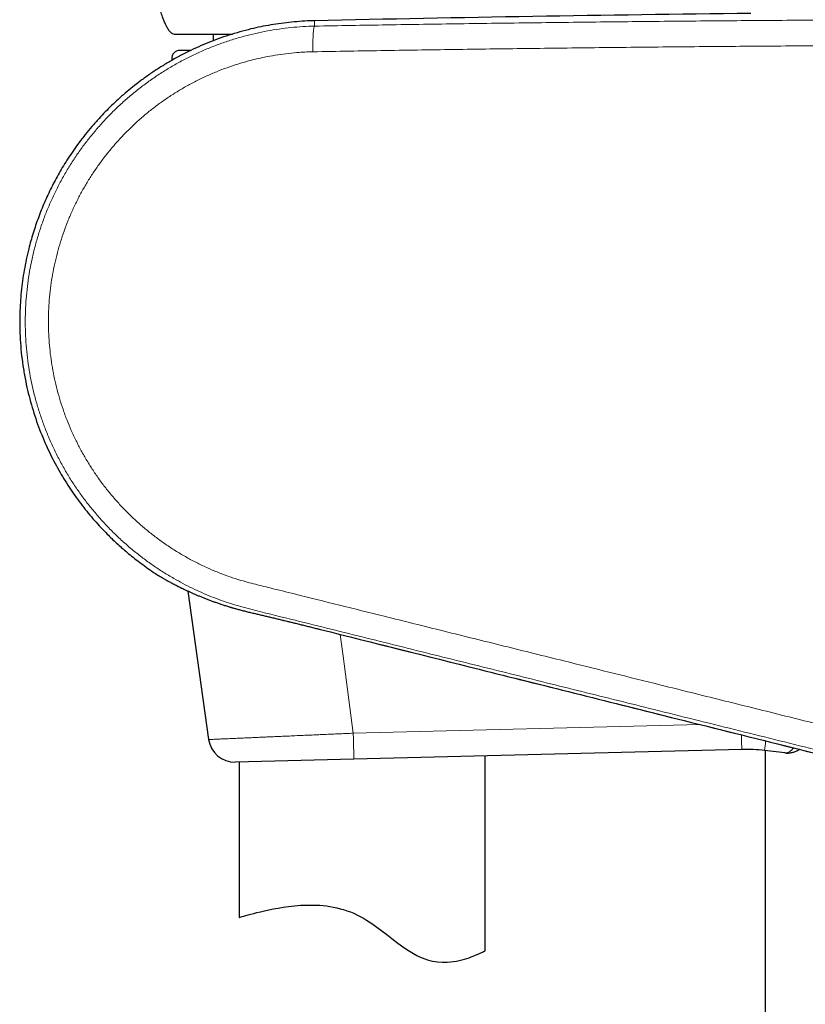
# Model space of a CAD drawing. Header units: millimetres. Extents: x 8 to 778, y 12 to 1829.
# Tile 183 of 256: x 93 to 141, y 1444 to 1505. Entities that reach past the tile are written whole.
import ezdxf

# ---------------------------------------------------------------- set-up
doc = ezdxf.new("R2010")
doc.units = ezdxf.units.MM

msp = doc.modelspace()

# ---------------------------------------------------------------- linework, layer by layer
at = {"color": 7, "linetype": 'Continuous', "lineweight": 30}
for p, q in [((102.254, 1503.703), (102.263, 1503.699)), ((104.775, 1503.653), (104.775, 1503.244)), ((103.404, 1502.653), (102.747, 1502.653)), ((102.248, 1502.131), (102.251, 1502.044)), ((103.238, 1469.638), (104.504, 1460.569)), ((137.04, 1459.959), (113.374, 1459.371)), ((121.375, 1447.668), (121.375, 1459.569)), ((139.671, 1459.754), (138.427, 1459.897)), ((138.475, 1459.891), (138.475, 1197.915)), ((113.374, 1459.371), (106.128, 1459.191)), ((106.375, 1459.197), (106.375, 1449.703))]:
    msp.add_line(p, q, dxfattribs=at)
at = {"color": 8, "linetype": 'Continuous', "lineweight": 0}
for p, q in [((102.375, 1503.653), (102.348, 1503.661)), ((102.403, 1502.131), (102.248, 1502.131)), ((111.328, 1467.291), (111.328, 1467.291)), ((113.329, 1460.956), (134.507, 1461.482))]:
    msp.add_line(p, q, dxfattribs=at)
at = {"color": 8, "linetype": 'Continuous', "lineweight": 0, "flags": 128}
msp.add_lwpolyline([(113.329, 1460.955), (112.713, 1465.664), (112.54, 1466.987)], dxfattribs=at)
at = {"color": 7, "linetype": 'Continuous', "lineweight": 30, "flags": 128}
msp.add_lwpolyline([(106.375, 1449.703), (106.387, 1449.707), (106.422, 1449.717), (106.479, 1449.734), (106.555, 1449.755), (106.65, 1449.783), (106.773, 1449.817), (106.918, 1449.857), (107.077, 1449.901), (107.257, 1449.948), (107.454, 1449.998), (107.669, 1450.051), (107.916, 1450.109), (108.182, 1450.168), (108.456, 1450.224), (108.746, 1450.278), (109.055, 1450.329), (109.381, 1450.375), (109.741, 1450.415), (110.117, 1450.445), (110.493, 1450.461), (110.882, 1450.462), (111.283, 1450.443), (111.488, 1450.426), (111.695, 1450.402), (111.904, 1450.372), (112.114, 1450.335), (112.325, 1450.29), (112.537, 1450.238), (112.743, 1450.18), (112.947, 1450.113), (113.152, 1450.039), (113.355, 1449.956), (113.556, 1449.865), (113.753, 1449.766), (113.949, 1449.659), (114.141, 1449.545), (114.46, 1449.336), (114.77, 1449.116), (115.076, 1448.886), (115.377, 1448.653), (115.677, 1448.418), (115.978, 1448.186), (116.281, 1447.961), (116.589, 1447.747), (116.894, 1447.553), (117.207, 1447.379), (117.366, 1447.302), (117.526, 1447.232), (117.688, 1447.171), (117.85, 1447.118), (118.008, 1447.075), (118.164, 1447.04), (118.321, 1447.012), (118.475, 1446.992), (118.777, 1446.972), (119.069, 1446.975), (119.261, 1446.989), (119.445, 1447.011), (119.623, 1447.039), (119.794, 1447.073), (119.957, 1447.111), (120.112, 1447.152), (120.259, 1447.197), (120.398, 1447.242), (120.524, 1447.287), (120.642, 1447.332), (120.834, 1447.41), (120.999, 1447.483), (121.113, 1447.536), (121.207, 1447.582), (121.28, 1447.619), (121.332, 1447.646), (121.364, 1447.662), (121.375, 1447.668), (121.375, 1447.668)], dxfattribs=at)
at = {"color": 7, "linetype": 'Continuous', "lineweight": 30}
for centre, radius, start, end in [((165.375, -943.545), 2448.618, 90.65006, 91.273199), ((102.747, 1502.153), 0.5, 90, 182.48126), ((101.675, 1471.03), 0.5, 237.16135, 238.5269), ((106.089, 1460.79), 1.6, 187.95496, 271.42306), ((137.289, 1449.962), 10, 83.46192, 91.42306)]:
    msp.add_arc(centre, radius, start, end, dxfattribs=at)
at = {"color": 8, "linetype": 'Continuous', "lineweight": 0}
for centre, radius, start, end in [((111.387, 1487.22), 19.379, 238.99084, 256.79758), ((-42.886, 1456.201), 179.965, 1.1963, 1.48144), ((92.518, 1465.662), 46.27, 352.84261, 353.57264)]:
    msp.add_arc(centre, radius, start, end, dxfattribs=at)
at = {"color": 7, "linetype": 'Continuous', "lineweight": 30}
for points, knots in [([(102.348, 1503.661), (102.339, 1503.663), (102.313, 1503.669), (102.266, 1503.694), (102.207, 1503.736), (102.141, 1503.801), (102.076, 1503.882), (101.992, 1504.013), (101.892, 1504.2), (101.788, 1504.446), (101.68, 1504.73), (101.614, 1504.929), (101.577, 1505.038)], [0, 0, 0, 0, 0.015462, 0.0496369, 0.0988161, 0.1492463, 0.2199351, 0.2914194, 0.4370988, 0.6120945, 0.7876054, 1, 1, 1, 1]), ([(110.967, 1504.467), (110.936, 1504.467), (110.684, 1504.465), (110.216, 1504.439), (109.568, 1504.388), (108.93, 1504.313), (108.304, 1504.218), (107.69, 1504.103), (107.056, 1503.962), (106.405, 1503.793), (105.739, 1503.592), (105.092, 1503.37), (104.465, 1503.129), (103.859, 1502.869), (103.25, 1502.583), (102.64, 1502.269), (102.034, 1501.926), (101.453, 1501.568), (100.898, 1501.199), (100.369, 1500.818), (99.874, 1500.435), (99.412, 1500.053), (98.982, 1499.673), (98.574, 1499.289), (98.187, 1498.902), (97.788, 1498.48), (97.383, 1498.022), (96.977, 1497.529), (96.6, 1497.039), (96.253, 1496.555), (95.934, 1496.081), (95.643, 1495.617), (95.379, 1495.167), (95.136, 1494.727), (94.906, 1494.281), (94.689, 1493.83), (94.482, 1493.367), (94.29, 1492.907), (94.111, 1492.442), (93.945, 1491.972), (93.792, 1491.498), (93.651, 1491.02), (93.509, 1490.484), (93.372, 1489.891), (93.245, 1489.238), (93.143, 1488.581), (93.064, 1487.921), (93.009, 1487.258), (92.977, 1486.55), (92.972, 1485.796), (93.002, 1484.998), (93.066, 1484.201), (93.164, 1483.409), (93.294, 1482.64), (93.451, 1481.901), (93.63, 1481.194), (93.835, 1480.506), (94.062, 1479.837), (94.311, 1479.187), (94.574, 1478.569), (94.85, 1477.982), (95.134, 1477.425), (95.433, 1476.886), (95.744, 1476.367), (96.073, 1475.856), (96.419, 1475.355), (96.783, 1474.865), (97.156, 1474.396), (97.536, 1473.948), (97.923, 1473.521), (98.275, 1473.155), (98.595, 1472.839), (98.886, 1472.563), (99.2, 1472.279), (99.536, 1471.989), (99.895, 1471.694), (100.279, 1471.395), (100.688, 1471.094), (101.064, 1470.831), (101.309, 1470.674), (101.405, 1470.612)], [0, 0, 0, 0, 0.0020261, 0.0161008, 0.0299889, 0.0436905, 0.0572054, 0.0705339, 0.0836758, 0.0987721, 0.1136144, 0.1282028, 0.1425375, 0.1566188, 0.170447, 0.185634, 0.2005032, 0.2150544, 0.2292873, 0.2432017, 0.2567975, 0.2693248, 0.2815693, 0.2935311, 0.3052106, 0.3166076, 0.330704, 0.3443425, 0.3575229, 0.3702449, 0.3825084, 0.3941065, 0.4052624, 0.4159761, 0.426248, 0.4373843, 0.448057, 0.458688, 0.4693204, 0.4799542, 0.4905893, 0.5012255, 0.5118627, 0.5260468, 0.5402323, 0.5544194, 0.5686083, 0.5827996, 0.5969936, 0.6140296, 0.631069, 0.6481116, 0.6651567, 0.682204, 0.6979966, 0.7135522, 0.7288712, 0.7439541, 0.7588007, 0.7734109, 0.7869693, 0.800317, 0.8134536, 0.8263791, 0.8390936, 0.8523481, 0.8653659, 0.8781471, 0.8906917, 0.9029998, 0.915071, 0.9232037, 0.9317658, 0.9407834, 0.9502564, 0.9601846, 0.9705682, 0.981407, 0.9926761, 1, 1, 1, 1]), ([(102.375, 1503.653), (102.385, 1503.653), (102.406, 1503.653), (102.577, 1503.653), (102.851, 1503.653), (103.235, 1503.653), (103.719, 1503.653), (104.298, 1503.653), (104.977, 1503.653), (105.534, 1503.653), (105.887, 1503.653), (105.956, 1503.653)], [0, 0, 0, 0, 0.121869, 0.242541, 0.363203, 0.485041, 0.60685, 0.727492, 0.848155, 0.970025, 1, 1, 1, 1]), ([(101.414, 1470.604), (101.414, 1470.604), (101.415, 1470.603), (101.421, 1470.599), (101.433, 1470.592), (101.453, 1470.58), (101.48, 1470.564), (101.513, 1470.544), (101.554, 1470.52), (101.601, 1470.493), (101.655, 1470.461), (101.716, 1470.426), (101.784, 1470.387), (101.858, 1470.345), (101.939, 1470.3), (102.027, 1470.25), (102.123, 1470.198), (102.226, 1470.142), (102.337, 1470.083), (102.454, 1470.022), (102.579, 1469.958), (102.71, 1469.891), (102.849, 1469.823), (102.995, 1469.752), (103.148, 1469.679), (103.309, 1469.604), (103.477, 1469.528), (103.651, 1469.451), (103.831, 1469.374), (104.016, 1469.297), (104.208, 1469.219), (104.406, 1469.141), (104.61, 1469.064), (104.82, 1468.987), (105.035, 1468.911), (105.255, 1468.836), (105.479, 1468.763), (105.707, 1468.691), (105.93, 1468.624), (106.151, 1468.561), (106.377, 1468.5), (106.619, 1468.437), (106.874, 1468.373), (107.132, 1468.311), (107.394, 1468.249), (107.657, 1468.187), (107.912, 1468.127), (108.161, 1468.068), (108.411, 1468.008), (108.671, 1467.946), (108.937, 1467.881), (109.206, 1467.816), (109.476, 1467.75), (109.749, 1467.683), (110.022, 1467.616), (110.297, 1467.548), (110.571, 1467.48), (110.846, 1467.411), (111.098, 1467.348), (111.259, 1467.308), (111.328, 1467.291)], [0, 0, 0, 0, 0.008577, 0.021269, 0.037498, 0.05369, 0.069895, 0.086134, 0.102432, 0.11881, 0.135294, 0.151907, 0.168666, 0.184845, 0.201438, 0.218228, 0.235192, 0.252309, 0.269557, 0.286913, 0.304355, 0.321869, 0.33937, 0.35716, 0.375097, 0.393151, 0.41129, 0.42948, 0.447685, 0.465858, 0.483979, 0.502188, 0.520541, 0.538905, 0.557254, 0.575565, 0.593818, 0.611996, 0.630081, 0.646071, 0.662689, 0.681246, 0.699854, 0.718471, 0.737047, 0.755539, 0.77391, 0.790101, 0.807111, 0.824944, 0.842837, 0.860778, 0.878752, 0.896745, 0.914742, 0.932723, 0.950675, 0.96858, 0.986496, 1, 1, 1, 1]), ([(111.328, 1467.291), (114.553, 1466.481), (121.662, 1464.697), (133.441, 1461.748), (142.191, 1459.56), (147.057, 1458.345), (147.254, 1458.296)], [0, 0, 0, 0, 0.269334, 0.59372, 0.983604, 1, 1, 1, 1]), ([(139.671, 1459.753), (139.672, 1459.753), (139.705, 1459.748), (139.77, 1459.745), (139.868, 1459.744), (139.965, 1459.753), (140.063, 1459.768), (140.161, 1459.791), (140.258, 1459.822), (140.354, 1459.86), (140.449, 1459.906), (140.517, 1459.943), (140.552, 1459.967), (140.556, 1459.97)], [0, 0, 0, 0, 0.002788, 0.1074, 0.212616, 0.318675, 0.425793, 0.534152, 0.643881, 0.75505, 0.867647, 0.981575, 1, 1, 1, 1])]:
    msp.add_open_spline(points, degree=3, knots=knots, dxfattribs=at)
at = {"color": 8, "linetype": 'Continuous', "lineweight": 0}
for points, knots in [([(146.062, 1458.821), (144.431, 1459.227), (141.171, 1460.04), (136.282, 1461.257), (131.563, 1462.432), (127.013, 1463.565), (122.634, 1464.655), (118.256, 1465.745), (113.88, 1466.832), (110.154, 1467.765), (107.681, 1468.369), (106.467, 1468.683), (105.865, 1468.864), (105.269, 1469.066), (104.677, 1469.29), (104.089, 1469.537), (103.507, 1469.806), (102.935, 1470.096), (102.341, 1470.424), (101.729, 1470.793), (101.101, 1471.208), (100.492, 1471.649), (99.896, 1472.12), (99.314, 1472.62), (98.749, 1473.149), (98.206, 1473.702), (97.693, 1474.273), (97.209, 1474.859), (96.753, 1475.459), (96.323, 1476.078), (95.916, 1476.721), (95.532, 1477.387), (95.174, 1478.076), (94.846, 1478.779), (94.551, 1479.488), (94.289, 1480.2), (94.06, 1480.914), (93.86, 1481.638), (93.689, 1482.376), (93.548, 1483.128), (93.439, 1483.893), (93.362, 1484.662), (93.318, 1485.425), (93.307, 1486.18), (93.326, 1486.928), (93.377, 1487.674), (93.459, 1488.425), (93.574, 1489.178), (93.722, 1489.933), (93.902, 1490.682), (94.112, 1491.414), (94.35, 1492.13), (94.614, 1492.828), (94.907, 1493.515), (95.231, 1494.196), (95.586, 1494.868), (95.974, 1495.531), (96.39, 1496.177), (96.828, 1496.798), (97.288, 1497.396), (97.768, 1497.969), (98.271, 1498.522), (98.801, 1499.058), (99.358, 1499.576), (99.943, 1500.075), (100.548, 1500.548), (101.167, 1500.992), (101.8, 1501.405), (102.444, 1501.79), (103.104, 1502.147), (103.784, 1502.48), (104.484, 1502.787), (105.203, 1503.066), (105.933, 1503.314), (106.659, 1503.526), (107.378, 1503.704), (108.089, 1503.85), (108.806, 1503.968), (109.527, 1504.057), (110.25, 1504.119), (110.733, 1504.135), (110.975, 1504.143)], [0, 0, 0, 0, 0.0546259, 0.1092522, 0.1638781, 0.2128614, 0.2618455, 0.31083, 0.3598142, 0.4087974, 0.4360349, 0.4428486, 0.4496621, 0.4565072, 0.4633523, 0.4703127, 0.4772777, 0.4842426, 0.4912032, 0.4993626, 0.5075291, 0.5156956, 0.523855, 0.5322504, 0.5406534, 0.5490564, 0.5574518, 0.565615, 0.5737854, 0.5819557, 0.5901188, 0.5985221, 0.6069331, 0.6153442, 0.6237476, 0.6318663, 0.6399921, 0.6481178, 0.6562363, 0.6645927, 0.6729567, 0.6813208, 0.6896773, 0.697765, 0.7058596, 0.7139542, 0.7220417, 0.7303646, 0.7386952, 0.7470258, 0.7553489, 0.7634278, 0.7715136, 0.7795993, 0.7876781, 0.7959907, 0.8043108, 0.8126311, 0.8209438, 0.8290373, 0.8371377, 0.8452381, 0.8533316, 0.8616575, 0.8699911, 0.8783247, 0.8866508, 0.8947857, 0.9029276, 0.9110695, 0.9192044, 0.9275737, 0.9359506, 0.9443276, 0.952697, 0.9605704, 0.9684564, 0.9763487, 0.984241, 0.9921268, 1, 1, 1, 1]), ([(110.867, 1502.575), (110.866, 1502.642), (110.864, 1502.776), (110.864, 1502.972), (110.866, 1503.162), (110.87, 1503.342), (110.877, 1503.509), (110.886, 1503.662), (110.897, 1503.797), (110.91, 1503.912), (110.924, 1504.007), (110.94, 1504.077), (110.957, 1504.126), (110.969, 1504.137), (110.975, 1504.143)], [0, 0, 0, 0, 0.083333, 0.166666, 0.25, 0.333333, 0.416666, 0.499999, 0.583333, 0.666666, 0.75, 0.833333, 0.916667, 1, 1, 1, 1]), ([(110.975, 1504.143), (112.45, 1504.168), (115.4, 1504.219), (119.828, 1504.286), (124.258, 1504.345), (128.691, 1504.397), (133.126, 1504.443), (137.564, 1504.48), (142.003, 1504.511), (144.963, 1504.526), (146.444, 1504.534)], [0, 0, 0, 0, 0.124965, 0.24993, 0.374909, 0.499888, 0.624909, 0.74993, 0.874965, 1, 1, 1, 1]), ([(146.366, 1502.967), (144.886, 1502.959), (141.924, 1502.944), (137.484, 1502.913), (133.044, 1502.875), (128.606, 1502.83), (124.169, 1502.778), (119.733, 1502.718), (115.299, 1502.651), (112.344, 1502.601), (110.867, 1502.575)], [0, 0, 0, 0, 0.124965, 0.249931, 0.37491, 0.499889, 0.62491, 0.749931, 0.874965, 1, 1, 1, 1]), ([(110.867, 1502.575), (110.703, 1502.57), (110.374, 1502.561), (109.826, 1502.523), (109.222, 1502.462), (108.565, 1502.368), (107.965, 1502.258), (107.422, 1502.138), (106.877, 1502), (106.279, 1501.826), (105.631, 1501.608), (104.989, 1501.362), (104.355, 1501.087), (103.727, 1500.784), (103.109, 1500.452), (102.502, 1500.092), (101.916, 1499.71), (101.353, 1499.308), (100.813, 1498.887), (100.291, 1498.445), (99.784, 1497.977), (99.294, 1497.486), (98.822, 1496.97), (98.371, 1496.434), (97.947, 1495.884), (97.55, 1495.322), (97.178, 1494.747), (96.831, 1494.158), (96.506, 1493.551), (96.205, 1492.925), (95.929, 1492.283), (95.681, 1491.629), (95.461, 1490.97), (95.271, 1490.307), (95.109, 1489.641), (94.975, 1488.969), (94.868, 1488.287), (94.79, 1487.597), (94.741, 1486.898), (94.722, 1486.198), (94.732, 1485.503), (94.771, 1484.814), (94.838, 1484.133), (94.933, 1483.452), (95.058, 1482.771), (95.213, 1482.09), (95.397, 1481.413), (95.612, 1480.74), (95.854, 1480.083), (96.12, 1479.441), (96.41, 1478.818), (96.728, 1478.204), (97.072, 1477.6), (97.446, 1477.006), (97.846, 1476.426), (98.274, 1475.86), (98.721, 1475.319), (99.186, 1474.803), (99.666, 1474.312), (100.169, 1473.839), (100.693, 1473.385), (101.241, 1472.949), (101.81, 1472.535), (102.4, 1472.144), (103, 1471.782), (103.607, 1471.449), (104.219, 1471.147), (104.859, 1470.862), (105.527, 1470.6), (106.156, 1470.385), (106.728, 1470.215), (107.238, 1470.08), (107.75, 1469.953), (108.586, 1469.748), (110.162, 1469.354), (112.481, 1468.778), (115.524, 1468.021), (118.873, 1467.188), (122.527, 1466.279), (125.878, 1465.446), (128.926, 1464.687), (131.978, 1463.928), (135.341, 1463.091), (139.013, 1462.177), (142.687, 1461.263), (145.137, 1460.653), (146.362, 1460.348)], [0, 0, 0, 0, 0.0056307, 0.0112615, 0.0188362, 0.0264141, 0.0339889, 0.0397228, 0.0454567, 0.0532558, 0.0610582, 0.0688571, 0.0767799, 0.0847026, 0.0927391, 0.1007756, 0.1088485, 0.1166426, 0.1244434, 0.1322442, 0.1400381, 0.1479997, 0.1559684, 0.1639371, 0.1718987, 0.1796762, 0.1874605, 0.1952446, 0.2030219, 0.2109678, 0.2189208, 0.226874, 0.23482, 0.242605, 0.2503968, 0.2581885, 0.2659734, 0.273928, 0.2818899, 0.289852, 0.2978067, 0.3055846, 0.3133658, 0.3211436, 0.3290466, 0.3369496, 0.3449688, 0.3529881, 0.3610447, 0.3688673, 0.3766933, 0.384516, 0.3924646, 0.4004133, 0.408479, 0.4165448, 0.4246485, 0.432472, 0.4402989, 0.4481225, 0.4560701, 0.4640176, 0.4720799, 0.4801423, 0.4882417, 0.4960356, 0.5038328, 0.5116266, 0.5200091, 0.5283916, 0.5344143, 0.5404387, 0.5464652, 0.5524907, 0.5699084, 0.6021148, 0.6343212, 0.6772673, 0.7202135, 0.7631596, 0.7953724, 0.8275852, 0.870687, 0.9137907, 0.9568944, 1, 1, 1, 1]), ([(106.961, 1468.353), (106.961, 1468.353), (107.094, 1468.322), (107.364, 1468.258), (107.777, 1468.16), (108.197, 1468.06), (108.627, 1467.956), (109.064, 1467.851), (109.506, 1467.743), (109.955, 1467.633), (110.409, 1467.52), (110.868, 1467.406), (111.175, 1467.329), (111.328, 1467.291)], [0, 0, 0, 0, 0.000013, 0.098162, 0.196311, 0.295264, 0.394217, 0.494215, 0.594266, 0.694265, 0.796158, 0.898106, 1, 1, 1, 1]), ([(111.328, 1467.291), (116.473, 1466), (128.447, 1462.995), (140.424, 1460.003), (147.254, 1458.296)], [0, 0, 0, 0, 0.429701, 1, 1, 1, 1]), ([(104.505, 1460.569), (104.505, 1460.569), (104.505, 1460.569), (104.525, 1460.57), (104.568, 1460.572), (104.627, 1460.574), (104.697, 1460.577), (104.782, 1460.581), (104.882, 1460.585), (104.998, 1460.591), (105.129, 1460.596), (105.276, 1460.603), (105.437, 1460.61), (105.61, 1460.617), (105.787, 1460.625), (105.969, 1460.633), (106.153, 1460.641), (106.348, 1460.65), (106.582, 1460.66), (106.862, 1460.672), (107.168, 1460.685), (107.463, 1460.698), (107.732, 1460.71), (107.999, 1460.722), (108.262, 1460.733), (108.533, 1460.745), (108.851, 1460.759), (109.221, 1460.775), (109.669, 1460.795), (110.127, 1460.815), (110.591, 1460.835), (111.009, 1460.853), (111.403, 1460.871), (111.774, 1460.887), (112.149, 1460.903), (112.535, 1460.92), (112.928, 1460.937), (113.195, 1460.949), (113.329, 1460.955)], [0, 0, 0, 0, 0.0130375, 0.0470358, 0.0811316, 0.1075586, 0.1340313, 0.1607625, 0.1874937, 0.2144157, 0.2413378, 0.2685283, 0.2957684, 0.3222188, 0.3487148, 0.3721095, 0.3955042, 0.4190257, 0.4425472, 0.4765165, 0.510582, 0.5371089, 0.5636815, 0.5871435, 0.6106055, 0.6341944, 0.6577833, 0.6918494, 0.7260119, 0.7658372, 0.7992812, 0.8328162, 0.8600085, 0.8872497, 0.9147117, 0.9422239, 0.9710828, 1, 1, 1, 1]), ([(113.329, 1460.955), (113.329, 1460.955), (113.33, 1460.911), (113.332, 1460.822), (113.336, 1460.689), (113.339, 1460.556), (113.342, 1460.427), (113.346, 1460.303), (113.349, 1460.183), (113.352, 1460.068), (113.355, 1459.959), (113.358, 1459.858), (113.36, 1459.766), (113.363, 1459.681), (113.365, 1459.605), (113.367, 1459.54), (113.369, 1459.484), (113.37, 1459.439), (113.372, 1459.405), (113.373, 1459.383), (113.373, 1459.372), (113.374, 1459.371), (113.374, 1459.371)], [0, 0, 0, 0, 0.00028, 0.053328, 0.106746, 0.161324, 0.216305, 0.269353, 0.322771, 0.377349, 0.432329, 0.485378, 0.538796, 0.593375, 0.648355, 0.701405, 0.754822, 0.809402, 0.864383, 0.915265, 0.966472, 1, 1, 1, 1]), ([(139.671, 1459.754), (139.695, 1459.753), (139.744, 1459.75), (139.82, 1459.766), (139.899, 1459.796), (139.975, 1459.841), (140.048, 1459.896), (140.117, 1459.961), (140.169, 1460.015), (140.197, 1460.051), (140.202, 1460.058)], [0, 0, 0, 0, 0.143579, 0.288314, 0.43672, 0.586404, 0.712572, 0.839556, 0.969193, 1, 1, 1, 1])]:
    msp.add_open_spline(points, degree=3, knots=knots, dxfattribs=at)
msp.add_open_spline([(110.975, 1504.143), (110.974, 1504.184), (110.972, 1504.266), (110.97, 1504.355), (110.968, 1504.42), (110.968, 1504.461), (110.967, 1504.466), (110.967, 1504.468)], degree=3, dxfattribs=at)

doc.saveas('drawing.dxf')
